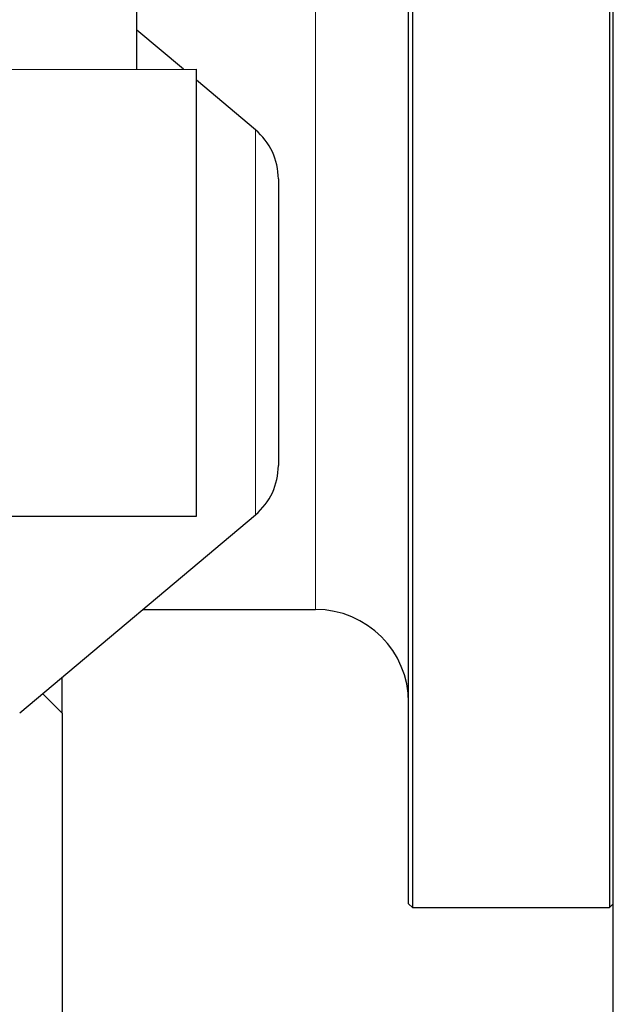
# Model space of a CAD drawing. Header units: inches. Extents: x 0 to 20790, y -12 to 14700.
# Tile 73 of 256: x 7902 to 8061, y 5058 to 5322. Entities that reach past the tile are written whole.
import ezdxf

# ---------------------------------------------------------------- set-up
doc = ezdxf.new("R2010")
doc.units = ezdxf.units.IN
doc.layers.add('1', color=7, linetype='Continuous', true_color=0xffffff)

msp = doc.modelspace()

# ---------------------------------------------------------------- linework, layer by layer
at = {"layer": '1', "color": 2, "linetype": 'Continuous', "lineweight": 25}
for p, q in [((8006.411, 5084.987), (8006.411, 5582.987)), ((8007.411, 5583.987), (8007.411, 5083.987)), ((8060.411, 5333.987), (8060.411, 5083.987)), ((8061.411, 5302.934), (8061.411, 5327.774)), ((7945.901, 5308.993), (7933.413, 5319.471)), ((7811.411, 5308.987), (7949.411, 5308.992)), ((7949.416, 5188.992), (7949.411, 5308.992)), ((7965.267, 5292.742), (7949.41, 5306.048)), ((8061.411, 5278.144), (8061.411, 5302.934)), ((7971.411, 5279.566), (7971.411, 5241.087)), ((8061.411, 5253.443), (8061.411, 5278.144)), ((8061.411, 5228.872), (8061.411, 5253.443)), ((7971.411, 5241.087), (7971.411, 5202.607)), ((8061.411, 5204.469), (8061.411, 5228.872)), ((8061.411, 5180.273), (8061.411, 5204.469)), ((7828.413, 5188.987), (7949.416, 5188.992)), ((7901.912, 5136.27), (7965.267, 5189.431)), ((8061.411, 5156.323), (8061.411, 5180.273)), ((7934.94, 5163.987), (7981.411, 5163.987)), ((8061.411, 5132.658), (8061.411, 5156.323)), ((7913.301, 5136.149), (7913.301, 5145.826)), ((7913.301, 5136.15), (7908.039, 5141.411)), ((7913.301, 5136.15), (7913.301, 5029.188)), ((8061.411, 5109.315), (8061.411, 5132.658)), ((8061.411, 5086.332), (8061.411, 5109.315)), ((8061.411, 5063.746), (8061.411, 5086.332)), ((8006.411, 5084.987), (8007.411, 5083.987)), ((8007.411, 5083.987), (8060.411, 5083.987)), ((8060.411, 5083.987), (8061.411, 5084.987)), ((8061.411, 5041.592), (8061.411, 5063.746))]:
    msp.add_line(p, q, dxfattribs=at)
at = {"layer": '1', "color": 110, "linetype": 'Continuous', "lineweight": 13}
for p, q in [((7981.411, 5163.987), (7981.411, 5333.987)), ((7965.267, 5292.742), (7965.267, 5241.087)), ((7965.267, 5241.087), (7965.267, 5189.431))]:
    msp.add_line(p, q, dxfattribs=at)
at = {"layer": '1', "color": 2, "linetype": 'Continuous', "lineweight": 25}
for centre, radius, start, end in [((7954.211, 5279.566), 17.2, 0, 50), ((7954.211, 5202.607), 17.2, 310, 0), ((7981.411, 5138.987), 25, 0, 90)]:
    msp.add_arc(centre, radius, start, end, dxfattribs=at)
msp.add_open_spline([(7933.413, 5308.939), (7933.413, 5311.308), (7933.413, 5317.329), (7933.413, 5327.391), (7933.413, 5335.138), (7933.413, 5339.124)], degree=3, knots=[0, 0, 0, 0, 0.2470539, 0.6178484, 1, 1, 1, 1], dxfattribs=at)

doc.saveas('drawing.dxf')
